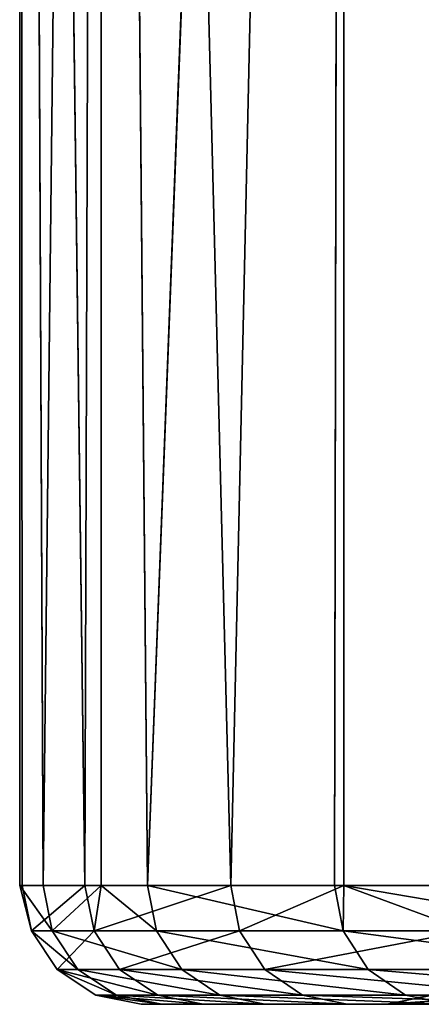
# Model space of a CAD drawing. Extents: x 0.03 to 6.33, y -5.07 to 0.
# Tile 32 of 256: x 0.03 to 0.16, y -1.73 to -1.41. Entities that reach past the tile are written whole.
import ezdxf

# ---------------------------------------------------------------- set-up
doc = ezdxf.new("R2010")
doc.units = 0
doc.header["$MEASUREMENT"] = 0
doc.layers.get('0').update_dxf_attribs({"linetype": 'CONTINUOUS'})

# ---------------------------------------------------------------- blocks, each defined once
blk = doc.blocks.new('KINKIET_CERAMICZNY_222_STL')
at = {"color": 0}
for p, q in [((0.03236, -1.69291, 0.07383), (0.0315, 0)), ((0.0315, 0), (0.0315, -1.69291)), ((0.03236, -1.69291, 0.07383), (0.0315, 0)), ((0.05311, -1.69291, 0.36836), (0.0315, 0)), ((0.05311, -1.69291, 0.36836), (0.0315, 0)), ((0.0315, 0), (0.0315, -1.69291)), ((0.0315, 0), (0.03928, -1.69291, -0.22134)), ((0.0315, 0), (0.03928, -1.69291, -0.22134)), ((0.05844, 0, -0.41111), (0.03928, -1.69291, -0.22134)), ((0.05844, 0, -0.41111), (0.03928, -1.69291, -0.22134)), ((0.05311, -1.69291, 0.36836), (0.05844, 0, 0.41111)), ((0.05311, -1.69291, 0.36836), (0.05844, 0, 0.41111)), ((0.05844, 0, 0.41111), (0.10135, -1.69291, 0.65965)), ((0.05844, -1.69291, 0.41111), (0.05844, 0, 0.41111)), ((0.05844, -1.69291, 0.41111), (0.05844, 0, 0.41111)), ((0.05844, 0, 0.41111), (0.10135, -1.69291, 0.65965)), ((0.05844, 0, -0.41111), (0.05844, -1.69291, -0.41111)), ((0.05844, 0, -0.41111), (0.05844, -1.69291, -0.41111)), ((0.05844, 0, -0.41111), (0.07382, -1.69291, -0.51457)), ((0.05844, 0, -0.41111), (0.07382, -1.69291, -0.51457)), ((0.13882, 0, -0.81518), (0.07382, -1.69291, -0.51457)), ((0.13882, 0, -0.81518), (0.07382, -1.69291, -0.51457)), ((0.10135, -1.69291, 0.65965), (0.13882, 0, 0.81518)), ((0.10135, -1.69291, 0.65965), (0.13882, 0, 0.81518)), ((0.13882, 0, -0.81518), (0.13565, -1.69291, -0.80328)), ((0.13882, 0, -0.81518), (0.13565, -1.69291, -0.80328)), ((0.13882, -1.69291, 0.81518), (0.13882, 0, 0.81518)), ((0.13882, -1.69291, 0.81518), (0.13882, 0, 0.81518)), ((0.13882, -1.69291, -0.81518), (0.13882, 0, -0.81518)), ((0.13882, -1.69291, -0.81518), (0.13882, 0, -0.81518)), ((0.0315, -1.69291), (0.03236, -1.69291, 0.07383)), ((0.03928, -1.69291, -0.22134), (0.0315, -1.69291)), ((0.03928, -1.69291, -0.22134), (0.0315, -1.69291)), ((0.04227, -1.70798, -0.22113), (0.0315, -1.69291)), ((0.0315, -1.69291), (0.03236, -1.69291, 0.07383)), ((0.0315, -1.69291), (0.03536, -1.70798, 0.07376)), ((0.0315, -1.69291), (0.03536, -1.70798, 0.07376)), ((0.04227, -1.70798, -0.22113), (0.0315, -1.69291)), ((0.03236, -1.69291, 0.07383), (0.05311, -1.69291, 0.36836)), ((0.03536, -1.70798, 0.07376), (0.03236, -1.69291, 0.07383)), ((0.03236, -1.69291, 0.07383), (0.05311, -1.69291, 0.36836)), ((0.03536, -1.70798, 0.07376), (0.03236, -1.69291, 0.07383)), ((0.05844, -1.69291, -0.41111), (0.03928, -1.69291, -0.22134)), ((0.03928, -1.69291, -0.22134), (0.04227, -1.70798, -0.22113)), ((0.03928, -1.69291, -0.22134), (0.04227, -1.70798, -0.22113)), ((0.05844, -1.69291, -0.41111), (0.03928, -1.69291, -0.22134)), ((0.04227, -1.70798, -0.22113), (0.05844, -1.69291, -0.41111)), ((0.04227, -1.70798, -0.22113), (0.05844, -1.69291, -0.41111)), ((0.05311, -1.69291, 0.36836), (0.05844, -1.69291, 0.41111)), ((0.05609, -1.70798, 0.36801), (0.05311, -1.69291, 0.36836)), ((0.05311, -1.69291, 0.36836), (0.05844, -1.69291, 0.41111)), ((0.05609, -1.70798, 0.36801), (0.05311, -1.69291, 0.36836)), ((0.10135, -1.69291, 0.65965), (0.05609, -1.70798, 0.36801)), ((0.10135, -1.69291, 0.65965), (0.05609, -1.70798, 0.36801)), ((0.05844, -1.69291, 0.41111), (0.05609, -1.70798, 0.36801)), ((0.05844, -1.69291, 0.41111), (0.05609, -1.70798, 0.36801)), ((0.05844, -1.69291, 0.41111), (0.10135, -1.69291, 0.65965)), ((0.07382, -1.69291, -0.51457), (0.05844, -1.69291, -0.41111)), ((0.07382, -1.69291, -0.51457), (0.05844, -1.69291, -0.41111)), ((0.07677, -1.70798, -0.51408), (0.05844, -1.69291, -0.41111)), ((0.07677, -1.70798, -0.51408), (0.05844, -1.69291, -0.41111)), ((0.05844, -1.69291, 0.41111), (0.10135, -1.69291, 0.65965)), ((0.13565, -1.69291, -0.80328), (0.07382, -1.69291, -0.51457)), ((0.07382, -1.69291, -0.51457), (0.07677, -1.70798, -0.51408)), ((0.07382, -1.69291, -0.51457), (0.07677, -1.70798, -0.51408)), ((0.13565, -1.69291, -0.80328), (0.07382, -1.69291, -0.51457)), ((0.10135, -1.69291, 0.65965), (0.13882, -1.69291, 0.81518)), ((0.10135, -1.69291, 0.65965), (0.13882, -1.69291, 0.81518)), ((0.10135, -1.69291, 0.65965), (0.10428, -1.70798, 0.65903)), ((0.10135, -1.69291, 0.65965), (0.10428, -1.70798, 0.65903)), ((0.10428, -1.70798, 0.65903), (0.13882, -1.69291, 0.81518)), ((0.10428, -1.70798, 0.65903), (0.13882, -1.69291, 0.81518)), ((0.13882, -1.69291, -0.81518), (0.13565, -1.69291, -0.80328)), ((0.13882, -1.69291, -0.81518), (0.13565, -1.69291, -0.80328)), ((0.13855, -1.70798, -0.80252), (0.13565, -1.69291, -0.80328)), ((0.13855, -1.70798, -0.80252), (0.13565, -1.69291, -0.80328)), ((0.13882, -1.69291, -0.81518), (0.13855, -1.70798, -0.80252)), ((0.13882, -1.69291, -0.81518), (0.13855, -1.70798, -0.80252)), ((0.13882, -1.69291, 0.81518), (0.17665, -1.69291, 0.94515)), ((0.22426, -1.69291, -1.08493), (0.13882, -1.69291, -0.81518)), ((0.22426, -1.69291, -1.08493), (0.13882, -1.69291, -0.81518)), ((0.22707, -1.70798, -1.0839), (0.13882, -1.69291, -0.81518)), ((0.22707, -1.70798, -1.0839), (0.13882, -1.69291, -0.81518)), ((0.13882, -1.69291, 0.81518), (0.17665, -1.69291, 0.94515)), ((0.13882, -1.69291, 0.81518), (0.17951, -1.70798, 0.94425)), ((0.13882, -1.69291, 0.81518), (0.17951, -1.70798, 0.94425)), ((0.04227, -1.70798, -0.22113), (0.03536, -1.70798, 0.07376)), ((0.04227, -1.70798, -0.22113), (0.03536, -1.70798, 0.07376)), ((0.04389, -1.72075, 0.07356), (0.03536, -1.70798, 0.07376)), ((0.05609, -1.70798, 0.36801), (0.03536, -1.70798, 0.07376)), ((0.04389, -1.72075, 0.07356), (0.03536, -1.70798, 0.07376)), ((0.05609, -1.70798, 0.36801), (0.03536, -1.70798, 0.07376)), ((0.05079, -1.72075, -0.22053), (0.04227, -1.70798, -0.22113)), ((0.04227, -1.70798, -0.22113), (0.07677, -1.70798, -0.51408)), ((0.04227, -1.70798, -0.22113), (0.07677, -1.70798, -0.51408)), ((0.05079, -1.72075, -0.22053), (0.04227, -1.70798, -0.22113)), ((0.10428, -1.70798, 0.65903), (0.05609, -1.70798, 0.36801)), ((0.05609, -1.70798, 0.36801), (0.06456, -1.72075, 0.36701)), ((0.05609, -1.70798, 0.36801), (0.06456, -1.72075, 0.36701)), ((0.10428, -1.70798, 0.65903), (0.05609, -1.70798, 0.36801)), ((0.08519, -1.72075, -0.51269), (0.07677, -1.70798, -0.51408)), ((0.07677, -1.70798, -0.51408), (0.13855, -1.70798, -0.80252)), ((0.07677, -1.70798, -0.51408), (0.13855, -1.70798, -0.80252)), ((0.08519, -1.72075, -0.51269), (0.07677, -1.70798, -0.51408)), ((0.11263, -1.72075, 0.65724), (0.10428, -1.70798, 0.65903)), ((0.10428, -1.70798, 0.65903), (0.17951, -1.70798, 0.94425)), ((0.10428, -1.70798, 0.65903), (0.17951, -1.70798, 0.94425)), ((0.11263, -1.72075, 0.65724), (0.10428, -1.70798, 0.65903)), ((0.22707, -1.70798, -1.0839), (0.13855, -1.70798, -0.80252)), ((0.22707, -1.70798, -1.0839), (0.13855, -1.70798, -0.80252)), ((0.1468, -1.72075, -0.80034), (0.13855, -1.70798, -0.80252)), ((0.1468, -1.72075, -0.80034), (0.13855, -1.70798, -0.80252)), ((0.05079, -1.72075, -0.22053), (0.04389, -1.72075, 0.07356)), ((0.05079, -1.72075, -0.22053), (0.04389, -1.72075, 0.07356)), ((0.05666, -1.72929, 0.07327), (0.04389, -1.72075, 0.07356)), ((0.06456, -1.72075, 0.36701), (0.04389, -1.72075, 0.07356)), ((0.05666, -1.72929, 0.07327), (0.04389, -1.72075, 0.07356)), ((0.06456, -1.72075, 0.36701), (0.04389, -1.72075, 0.07356)), ((0.06353, -1.72929, -0.21963), (0.05079, -1.72075, -0.22053)), ((0.05079, -1.72075, -0.22053), (0.08519, -1.72075, -0.51269)), ((0.05079, -1.72075, -0.22053), (0.08519, -1.72075, -0.51269)), ((0.06353, -1.72929, -0.21963), (0.05079, -1.72075, -0.22053)), ((0.11263, -1.72075, 0.65724), (0.06456, -1.72075, 0.36701)), ((0.06456, -1.72075, 0.36701), (0.07725, -1.72929, 0.36552)), ((0.11263, -1.72075, 0.65724), (0.06456, -1.72075, 0.36701)), ((0.06456, -1.72075, 0.36701), (0.07725, -1.72929, 0.36552)), ((0.09779, -1.72929, -0.5106), (0.08519, -1.72075, -0.51269)), ((0.08519, -1.72075, -0.51269), (0.1468, -1.72075, -0.80034)), ((0.08519, -1.72075, -0.51269), (0.1468, -1.72075, -0.80034)), ((0.09779, -1.72929, -0.5106), (0.08519, -1.72075, -0.51269)), ((0.12511, -1.72929, 0.65456), (0.11263, -1.72075, 0.65724)), ((0.11263, -1.72075, 0.65724), (0.18765, -1.72075, 0.94169)), ((0.11263, -1.72075, 0.65724), (0.18765, -1.72075, 0.94169)), ((0.12511, -1.72929, 0.65456), (0.11263, -1.72075, 0.65724)), ((0.23508, -1.72075, -1.08096), (0.1468, -1.72075, -0.80034)), ((0.23508, -1.72075, -1.08096), (0.1468, -1.72075, -0.80034)), ((0.15915, -1.72929, -0.79709), (0.1468, -1.72075, -0.80034)), ((0.15915, -1.72929, -0.79709), (0.1468, -1.72075, -0.80034)), ((0.06353, -1.72929, -0.21963), (0.05666, -1.72929, 0.07327)), ((0.06353, -1.72929, -0.21963), (0.05666, -1.72929, 0.07327)), ((0.07172, -1.73228, 0.07291), (0.05666, -1.72929, 0.07327)), ((0.07725, -1.72929, 0.36552), (0.05666, -1.72929, 0.07327)), ((0.07172, -1.73228, 0.07291), (0.05666, -1.72929, 0.07327)), ((0.07725, -1.72929, 0.36552), (0.05666, -1.72929, 0.07327)), ((0.07856, -1.73228, -0.21858), (0.06353, -1.72929, -0.21963)), ((0.06353, -1.72929, -0.21963), (0.09779, -1.72929, -0.5106)), ((0.06353, -1.72929, -0.21963), (0.09779, -1.72929, -0.5106)), ((0.07856, -1.73228, -0.21858), (0.06353, -1.72929, -0.21963)), ((0.12511, -1.72929, 0.65456), (0.07725, -1.72929, 0.36552)), ((0.07725, -1.72929, 0.36552), (0.09221, -1.73228, 0.36376)), ((0.12511, -1.72929, 0.65456), (0.07725, -1.72929, 0.36552)), ((0.07725, -1.72929, 0.36552), (0.09221, -1.73228, 0.36376)), ((0.11266, -1.73228, -0.50814), (0.09779, -1.72929, -0.5106)), ((0.09779, -1.72929, -0.5106), (0.15915, -1.72929, -0.79709)), ((0.09779, -1.72929, -0.5106), (0.15915, -1.72929, -0.79709)), ((0.11266, -1.73228, -0.50814), (0.09779, -1.72929, -0.5106)), ((0.13985, -1.73228, 0.65141), (0.12511, -1.72929, 0.65456)), ((0.12511, -1.72929, 0.65456), (0.19984, -1.72929, 0.93786)), ((0.12511, -1.72929, 0.65456), (0.19984, -1.72929, 0.93786)), ((0.13985, -1.73228, 0.65141), (0.12511, -1.72929, 0.65456)), ((0.15304, -1.73228, 0.14424), (0.16809, -1.72929, 0.14353)), ((0.15304, -1.73228, -0.14424), (0.16809, -1.72929, -0.14353)), ((0.15304, -1.73228, 0.14424), (0.16809, -1.72929, 0.14353)), ((0.15304, -1.73228, -0.14424), (0.16809, -1.72929, -0.14353)), ((0.24707, -1.72929, -1.07656), (0.15915, -1.72929, -0.79709)), ((0.24707, -1.72929, -1.07656), (0.15915, -1.72929, -0.79709)), ((0.17372, -1.73228, -0.79324), (0.15915, -1.72929, -0.79709)), ((0.17372, -1.73228, -0.79324), (0.15915, -1.72929, -0.79709)), ((0.09221, -1.73228, 0.36376), (0.07172, -1.73228, 0.07291)), ((0.07172, -1.73228, 0.07291), (0.07856, -1.73228, -0.21858)), ((0.07172, -1.73228, 0.07291), (0.07856, -1.73228, -0.21858)), ((0.09221, -1.73228, 0.36376), (0.07172, -1.73228, 0.07291)), ((0.07856, -1.73228, -0.21858), (0.11266, -1.73228, -0.50814)), ((0.07856, -1.73228, -0.21858), (0.11266, -1.73228, -0.50814)), ((0.13985, -1.73228, 0.65141), (0.09221, -1.73228, 0.36376)), ((0.13985, -1.73228, 0.65141), (0.09221, -1.73228, 0.36376)), ((0.11266, -1.73228, -0.50814), (0.17372, -1.73228, -0.79324)), ((0.11266, -1.73228, -0.50814), (0.17372, -1.73228, -0.79324)), ((0.21421, -1.73228, 0.93333), (0.13985, -1.73228, 0.65141)), ((0.21421, -1.73228, 0.93333), (0.13985, -1.73228, 0.65141)), ((0.18046, -1.73228, -0.43143), (0.15304, -1.73228, -0.14424)), ((0.15304, -1.73228, -0.14424), (0.15304, -1.73228, 0.14424)), ((0.15304, -1.73228, 0.14424), (0.18046, -1.73228, 0.43143)), ((0.15304, -1.73228, 0.14424), (0.18046, -1.73228, 0.43143)), ((0.15304, -1.73228, -0.14424), (0.15304, -1.73228, 0.14424)), ((0.18046, -1.73228, -0.43143), (0.15304, -1.73228, -0.14424))]:
    blk.add_line(p, q, dxfattribs=at)
mesh = blk.add_polyface(dxfattribs=at)
corners = [(0.0315, 0), (0.0315, -1.69291), (0.03236, -1.69291, 0.07383)]
mesh.append_faces([[corners[k] for k in face] for face in [(0, 1, 2)]], dxfattribs={"color": 0})
mesh = blk.add_polyface(dxfattribs=at)
corners = [(0.0315, 0), (0.03236, -1.69291, 0.07383), (0.05311, -1.69291, 0.36836)]
mesh.append_faces([[corners[k] for k in face] for face in [(0, 1, 2)]], dxfattribs={"color": 0})
mesh = blk.add_polyface(dxfattribs=at)
corners = [(0.0315, 0), (0.05311, -1.69291, 0.36836), (0.05844, 0, 0.41111)]
mesh.append_faces([[corners[k] for k in face] for face in [(0, 1, 2)]], dxfattribs={"color": 0})
mesh = blk.add_polyface(dxfattribs=at)
corners = [(0.0315, 0), (0.03928, -1.69291, -0.22134), (0.0315, -1.69291)]
mesh.append_faces([[corners[k] for k in face] for face in [(0, 1, 2)]], dxfattribs={"color": 0})
mesh = blk.add_polyface(dxfattribs=at)
corners = [(0.05844, 0, -0.41111), (0.03928, -1.69291, -0.22134), (0.0315, 0)]
mesh.append_faces([[corners[k] for k in face] for face in [(0, 1, 2)]], dxfattribs={"color": 0})
mesh = blk.add_polyface(dxfattribs=at)
corners = [(0.05844, 0, -0.41111), (0.05844, -1.69291, -0.41111), (0.03928, -1.69291, -0.22134)]
mesh.append_faces([[corners[k] for k in face] for face in [(0, 1, 2)]], dxfattribs={"color": 0})
mesh = blk.add_polyface(dxfattribs=at)
corners = [(0.05844, 0, 0.41111), (0.05311, -1.69291, 0.36836), (0.05844, -1.69291, 0.41111)]
mesh.append_faces([[corners[k] for k in face] for face in [(0, 1, 2)]], dxfattribs={"color": 0})
mesh = blk.add_polyface(dxfattribs=at)
corners = [(0.05844, 0, 0.41111), (0.10135, -1.69291, 0.65965), (0.13882, 0, 0.81518)]
mesh.append_faces([[corners[k] for k in face] for face in [(0, 1, 2)]], dxfattribs={"color": 0})
mesh = blk.add_polyface(dxfattribs=at)
corners = [(0.05844, 0, 0.41111), (0.05844, -1.69291, 0.41111), (0.10135, -1.69291, 0.65965)]
mesh.append_faces([[corners[k] for k in face] for face in [(0, 1, 2)]], dxfattribs={"color": 0})
mesh = blk.add_polyface(dxfattribs=at)
corners = [(0.05844, 0, -0.41111), (0.07382, -1.69291, -0.51457), (0.05844, -1.69291, -0.41111)]
mesh.append_faces([[corners[k] for k in face] for face in [(0, 1, 2)]], dxfattribs={"color": 0})
mesh = blk.add_polyface(dxfattribs=at)
corners = [(0.13882, 0, -0.81518), (0.07382, -1.69291, -0.51457), (0.05844, 0, -0.41111)]
mesh.append_faces([[corners[k] for k in face] for face in [(0, 1, 2)]], dxfattribs={"color": 0})
mesh = blk.add_polyface(dxfattribs=at)
corners = [(0.13882, 0, -0.81518), (0.13565, -1.69291, -0.80328), (0.07382, -1.69291, -0.51457)]
mesh.append_faces([[corners[k] for k in face] for face in [(0, 1, 2)]], dxfattribs={"color": 0})
mesh = blk.add_polyface(dxfattribs=at)
corners = [(0.13882, 0, 0.81518), (0.10135, -1.69291, 0.65965), (0.13882, -1.69291, 0.81518)]
mesh.append_faces([[corners[k] for k in face] for face in [(0, 1, 2)]], dxfattribs={"color": 0})
mesh = blk.add_polyface(dxfattribs=at)
corners = [(0.13882, 0, -0.81518), (0.13882, -1.69291, -0.81518), (0.13565, -1.69291, -0.80328)]
mesh.append_faces([[corners[k] for k in face] for face in [(0, 1, 2)]], dxfattribs={"color": 0})
mesh = blk.add_polyface(dxfattribs=at)
corners = [(0.13882, 0, 0.81518), (0.17665, -1.69291, 0.94515), (0.27125, 0, 1.2053)]
mesh.append_faces([[corners[k] for k in face] for face in [(0, 1, 2)]], dxfattribs={"color": 0})
mesh = blk.add_polyface(dxfattribs=at)
corners = [(0.13882, 0, 0.81518), (0.13882, -1.69291, 0.81518), (0.17665, -1.69291, 0.94515)]
mesh.append_faces([[corners[k] for k in face] for face in [(0, 1, 2)]], dxfattribs={"color": 0})
mesh = blk.add_polyface(dxfattribs=at)
corners = [(0.27125, 0, -1.2053), (0.22426, -1.69291, -1.08493), (0.13882, 0, -0.81518)]
mesh.append_faces([[corners[k] for k in face] for face in [(0, 1, 2)]], dxfattribs={"color": 0})
mesh = blk.add_polyface(dxfattribs=at)
corners = [(0.13882, 0, -0.81518), (0.22426, -1.69291, -1.08493), (0.13882, -1.69291, -0.81518)]
mesh.append_faces([[corners[k] for k in face] for face in [(0, 1, 2)]], dxfattribs={"color": 0})
mesh = blk.add_polyface(dxfattribs=at)
corners = [(0.03928, -1.69291, -0.22134), (0.04227, -1.70798, -0.22113), (0.0315, -1.69291)]
mesh.append_faces([[corners[k] for k in face] for face in [(0, 1, 2)]], dxfattribs={"color": 0})
mesh = blk.add_polyface(dxfattribs=at)
corners = [(0.0315, -1.69291), (0.03536, -1.70798, 0.07376), (0.03236, -1.69291, 0.07383)]
mesh.append_faces([[corners[k] for k in face] for face in [(0, 1, 2)]], dxfattribs={"color": 0})
mesh = blk.add_polyface(dxfattribs=at)
corners = [(0.0315, -1.69291), (0.04227, -1.70798, -0.22113), (0.03536, -1.70798, 0.07376)]
mesh.append_faces([[corners[k] for k in face] for face in [(0, 1, 2)]], dxfattribs={"color": 0})
mesh = blk.add_polyface(dxfattribs=at)
corners = [(0.05311, -1.69291, 0.36836), (0.03536, -1.70798, 0.07376), (0.05609, -1.70798, 0.36801), (0.03236, -1.69291, 0.07383)]
mesh.append_faces([[corners[k] for k in face] for face in [(0, 1, 2), (1, 0, 3)]], dxfattribs={"vtx0": -1, "color": 0})
mesh = blk.add_polyface(dxfattribs=at)
corners = [(0.05844, -1.69291, -0.41111), (0.04227, -1.70798, -0.22113), (0.03928, -1.69291, -0.22134)]
mesh.append_faces([[corners[k] for k in face] for face in [(0, 1, 2)]], dxfattribs={"color": 0})
mesh = blk.add_polyface(dxfattribs=at)
corners = [(0.05844, -1.69291, -0.41111), (0.07677, -1.70798, -0.51408), (0.04227, -1.70798, -0.22113)]
mesh.append_faces([[corners[k] for k in face] for face in [(0, 1, 2)]], dxfattribs={"color": 0})
mesh = blk.add_polyface(dxfattribs=at)
corners = [(0.05311, -1.69291, 0.36836), (0.05609, -1.70798, 0.36801), (0.05844, -1.69291, 0.41111)]
mesh.append_faces([[corners[k] for k in face] for face in [(0, 1, 2)]], dxfattribs={"color": 0})
mesh = blk.add_polyface(dxfattribs=at)
corners = [(0.10135, -1.69291, 0.65965), (0.05609, -1.70798, 0.36801), (0.10428, -1.70798, 0.65903)]
mesh.append_faces([[corners[k] for k in face] for face in [(0, 1, 2)]], dxfattribs={"color": 0})
mesh = blk.add_polyface(dxfattribs=at)
corners = [(0.05844, -1.69291, 0.41111), (0.05609, -1.70798, 0.36801), (0.10135, -1.69291, 0.65965)]
mesh.append_faces([[corners[k] for k in face] for face in [(0, 1, 2)]], dxfattribs={"color": 0})
mesh = blk.add_polyface(dxfattribs=at)
corners = [(0.07382, -1.69291, -0.51457), (0.07677, -1.70798, -0.51408), (0.05844, -1.69291, -0.41111)]
mesh.append_faces([[corners[k] for k in face] for face in [(0, 1, 2)]], dxfattribs={"color": 0})
mesh = blk.add_polyface(dxfattribs=at)
corners = [(0.07382, -1.69291, -0.51457), (0.13855, -1.70798, -0.80252), (0.07677, -1.70798, -0.51408), (0.13565, -1.69291, -0.80328)]
mesh.append_faces([[corners[k] for k in face] for face in [(0, 1, 2), (1, 0, 3)]], dxfattribs={"vtx0": -1, "color": 0})
mesh = blk.add_polyface(dxfattribs=at)
corners = [(0.10135, -1.69291, 0.65965), (0.10428, -1.70798, 0.65903), (0.13882, -1.69291, 0.81518)]
mesh.append_faces([[corners[k] for k in face] for face in [(0, 1, 2)]], dxfattribs={"color": 0})
mesh = blk.add_polyface(dxfattribs=at)
corners = [(0.13882, -1.69291, 0.81518), (0.10428, -1.70798, 0.65903), (0.17951, -1.70798, 0.94425)]
mesh.append_faces([[corners[k] for k in face] for face in [(0, 1, 2)]], dxfattribs={"color": 0})
mesh = blk.add_polyface(dxfattribs=at)
corners = [(0.13882, -1.69291, -0.81518), (0.13855, -1.70798, -0.80252), (0.13565, -1.69291, -0.80328)]
mesh.append_faces([[corners[k] for k in face] for face in [(0, 1, 2)]], dxfattribs={"color": 0})
mesh = blk.add_polyface(dxfattribs=at)
corners = [(0.13882, -1.69291, -0.81518), (0.22707, -1.70798, -1.0839), (0.13855, -1.70798, -0.80252)]
mesh.append_faces([[corners[k] for k in face] for face in [(0, 1, 2)]], dxfattribs={"color": 0})
mesh = blk.add_polyface(dxfattribs=at)
corners = [(0.22426, -1.69291, -1.08493), (0.22707, -1.70798, -1.0839), (0.13882, -1.69291, -0.81518)]
mesh.append_faces([[corners[k] for k in face] for face in [(0, 1, 2)]], dxfattribs={"color": 0})
mesh = blk.add_polyface(dxfattribs=at)
corners = [(0.13882, -1.69291, 0.81518), (0.17951, -1.70798, 0.94425), (0.17665, -1.69291, 0.94515)]
mesh.append_faces([[corners[k] for k in face] for face in [(0, 1, 2)]], dxfattribs={"color": 0})
mesh = blk.add_polyface(dxfattribs=at)
corners = [(0.03536, -1.70798, 0.07376), (0.05079, -1.72075, -0.22053), (0.04389, -1.72075, 0.07356), (0.04227, -1.70798, -0.22113)]
mesh.append_faces([[corners[k] for k in face] for face in [(0, 1, 2), (1, 0, 3)]], dxfattribs={"vtx0": -1, "color": 0})
mesh = blk.add_polyface(dxfattribs=at)
corners = [(0.05609, -1.70798, 0.36801), (0.04389, -1.72075, 0.07356), (0.06456, -1.72075, 0.36701), (0.03536, -1.70798, 0.07376)]
mesh.append_faces([[corners[k] for k in face] for face in [(0, 1, 2), (1, 0, 3)]], dxfattribs={"vtx0": -1, "color": 0})
mesh = blk.add_polyface(dxfattribs=at)
corners = [(0.04227, -1.70798, -0.22113), (0.08519, -1.72075, -0.51269), (0.05079, -1.72075, -0.22053), (0.07677, -1.70798, -0.51408)]
mesh.append_faces([[corners[k] for k in face] for face in [(0, 1, 2), (1, 0, 3)]], dxfattribs={"vtx0": -1, "color": 0})
mesh = blk.add_polyface(dxfattribs=at)
corners = [(0.10428, -1.70798, 0.65903), (0.06456, -1.72075, 0.36701), (0.11263, -1.72075, 0.65724), (0.05609, -1.70798, 0.36801)]
mesh.append_faces([[corners[k] for k in face] for face in [(0, 1, 2), (1, 0, 3)]], dxfattribs={"vtx0": -1, "color": 0})
mesh = blk.add_polyface(dxfattribs=at)
corners = [(0.07677, -1.70798, -0.51408), (0.1468, -1.72075, -0.80034), (0.08519, -1.72075, -0.51269), (0.13855, -1.70798, -0.80252)]
mesh.append_faces([[corners[k] for k in face] for face in [(0, 1, 2), (1, 0, 3)]], dxfattribs={"vtx0": -1, "color": 0})
mesh = blk.add_polyface(dxfattribs=at)
corners = [(0.17951, -1.70798, 0.94425), (0.11263, -1.72075, 0.65724), (0.18765, -1.72075, 0.94169), (0.10428, -1.70798, 0.65903)]
mesh.append_faces([[corners[k] for k in face] for face in [(0, 1, 2), (1, 0, 3)]], dxfattribs={"vtx0": -1, "color": 0})
mesh = blk.add_polyface(dxfattribs=at)
corners = [(0.13855, -1.70798, -0.80252), (0.23508, -1.72075, -1.08096), (0.1468, -1.72075, -0.80034), (0.22707, -1.70798, -1.0839)]
mesh.append_faces([[corners[k] for k in face] for face in [(0, 1, 2), (1, 0, 3)]], dxfattribs={"vtx0": -1, "color": 0})
mesh = blk.add_polyface(dxfattribs=at)
corners = [(0.06353, -1.72929, -0.21963), (0.04389, -1.72075, 0.07356), (0.05079, -1.72075, -0.22053), (0.05666, -1.72929, 0.07327)]
mesh.append_faces([[corners[k] for k in face] for face in [(0, 1, 2), (1, 0, 3)]], dxfattribs={"vtx0": -1, "color": 0})
mesh = blk.add_polyface(dxfattribs=at)
corners = [(0.07725, -1.72929, 0.36552), (0.04389, -1.72075, 0.07356), (0.05666, -1.72929, 0.07327), (0.06456, -1.72075, 0.36701)]
mesh.append_faces([[corners[k] for k in face] for face in [(0, 1, 2), (1, 0, 3)]], dxfattribs={"vtx0": -1, "color": 0})
mesh = blk.add_polyface(dxfattribs=at)
corners = [(0.09779, -1.72929, -0.5106), (0.05079, -1.72075, -0.22053), (0.08519, -1.72075, -0.51269), (0.06353, -1.72929, -0.21963)]
mesh.append_faces([[corners[k] for k in face] for face in [(0, 1, 2), (1, 0, 3)]], dxfattribs={"vtx0": -1, "color": 0})
mesh = blk.add_polyface(dxfattribs=at)
corners = [(0.12511, -1.72929, 0.65456), (0.06456, -1.72075, 0.36701), (0.07725, -1.72929, 0.36552), (0.11263, -1.72075, 0.65724)]
mesh.append_faces([[corners[k] for k in face] for face in [(0, 1, 2), (1, 0, 3)]], dxfattribs={"vtx0": -1, "color": 0})
mesh = blk.add_polyface(dxfattribs=at)
corners = [(0.15915, -1.72929, -0.79709), (0.08519, -1.72075, -0.51269), (0.1468, -1.72075, -0.80034), (0.09779, -1.72929, -0.5106)]
mesh.append_faces([[corners[k] for k in face] for face in [(0, 1, 2), (1, 0, 3)]], dxfattribs={"vtx0": -1, "color": 0})
mesh = blk.add_polyface(dxfattribs=at)
corners = [(0.19984, -1.72929, 0.93786), (0.11263, -1.72075, 0.65724), (0.12511, -1.72929, 0.65456), (0.18765, -1.72075, 0.94169)]
mesh.append_faces([[corners[k] for k in face] for face in [(0, 1, 2), (1, 0, 3)]], dxfattribs={"vtx0": -1, "color": 0})
mesh = blk.add_polyface(dxfattribs=at)
corners = [(0.24707, -1.72929, -1.07656), (0.1468, -1.72075, -0.80034), (0.23508, -1.72075, -1.08096), (0.15915, -1.72929, -0.79709)]
mesh.append_faces([[corners[k] for k in face] for face in [(0, 1, 2), (1, 0, 3)]], dxfattribs={"vtx0": -1, "color": 0})
mesh = blk.add_polyface(dxfattribs=at)
corners = [(0.07856, -1.73228, -0.21858), (0.05666, -1.72929, 0.07327), (0.06353, -1.72929, -0.21963), (0.07172, -1.73228, 0.07291)]
mesh.append_faces([[corners[k] for k in face] for face in [(0, 1, 2), (1, 0, 3)]], dxfattribs={"vtx0": -1, "color": 0})
mesh = blk.add_polyface(dxfattribs=at)
corners = [(0.09221, -1.73228, 0.36376), (0.05666, -1.72929, 0.07327), (0.07172, -1.73228, 0.07291), (0.07725, -1.72929, 0.36552)]
mesh.append_faces([[corners[k] for k in face] for face in [(0, 1, 2), (1, 0, 3)]], dxfattribs={"vtx0": -1, "color": 0})
mesh = blk.add_polyface(dxfattribs=at)
corners = [(0.11266, -1.73228, -0.50814), (0.06353, -1.72929, -0.21963), (0.09779, -1.72929, -0.5106), (0.07856, -1.73228, -0.21858)]
mesh.append_faces([[corners[k] for k in face] for face in [(0, 1, 2), (1, 0, 3)]], dxfattribs={"vtx0": -1, "color": 0})
mesh = blk.add_polyface(dxfattribs=at)
corners = [(0.13985, -1.73228, 0.65141), (0.07725, -1.72929, 0.36552), (0.09221, -1.73228, 0.36376), (0.12511, -1.72929, 0.65456)]
mesh.append_faces([[corners[k] for k in face] for face in [(0, 1, 2), (1, 0, 3)]], dxfattribs={"vtx0": -1, "color": 0})
mesh = blk.add_polyface(dxfattribs=at)
corners = [(0.17372, -1.73228, -0.79324), (0.09779, -1.72929, -0.5106), (0.15915, -1.72929, -0.79709), (0.11266, -1.73228, -0.50814)]
mesh.append_faces([[corners[k] for k in face] for face in [(0, 1, 2), (1, 0, 3)]], dxfattribs={"vtx0": -1, "color": 0})
mesh = blk.add_polyface(dxfattribs=at)
corners = [(0.21421, -1.73228, 0.93333), (0.12511, -1.72929, 0.65456), (0.13985, -1.73228, 0.65141), (0.19984, -1.72929, 0.93786)]
mesh.append_faces([[corners[k] for k in face] for face in [(0, 1, 2), (1, 0, 3)]], dxfattribs={"vtx0": -1, "color": 0})
mesh = blk.add_polyface(dxfattribs=at)
corners = [(0.19538, -1.72929, 0.42928), (0.15304, -1.73228, 0.14424), (0.16809, -1.72929, 0.14353), (0.18046, -1.73228, 0.43143)]
mesh.append_faces([[corners[k] for k in face] for face in [(0, 1, 2), (1, 0, 3)]], dxfattribs={"vtx0": -1, "color": 0})
mesh = blk.add_polyface(dxfattribs=at)
corners = [(0.16809, -1.72929, -0.14353), (0.15304, -1.73228, 0.14424), (0.15304, -1.73228, -0.14424), (0.16809, -1.72929, 0.14353)]
mesh.append_faces([[corners[k] for k in face] for face in [(0, 1, 2), (1, 0, 3)]], dxfattribs={"vtx0": -1, "color": 0})
mesh = blk.add_polyface(dxfattribs=at)
corners = [(0.19538, -1.72929, -0.42928), (0.15304, -1.73228, -0.14424), (0.18046, -1.73228, -0.43143), (0.16809, -1.72929, -0.14353)]
mesh.append_faces([[corners[k] for k in face] for face in [(0, 1, 2), (1, 0, 3)]], dxfattribs={"vtx0": -1, "color": 0})
mesh = blk.add_polyface(dxfattribs=at)
corners = [(0.26122, -1.73228, -1.07137), (0.15915, -1.72929, -0.79709), (0.24707, -1.72929, -1.07656), (0.17372, -1.73228, -0.79324)]
mesh.append_faces([[corners[k] for k in face] for face in [(0, 1, 2), (1, 0, 3)]], dxfattribs={"vtx0": -1, "color": 0})
mesh = blk.add_polyface(dxfattribs=at)
corners = [(3.47235, -1.73228, -3.09657), (2.88986, -1.73228, -3.09657), (3.1811, -1.73228, -3.11024), (3.76104, -1.73228, -3.05569), (2.60117, -1.73228, -3.05569), (3.1811, -1.73228, -3.0315), (3.46926, -1.73228, -3.01777), (4.04463, -1.73228, -2.98796), (3.75482, -1.73228, -2.97671), (4.32063, -1.73228, -2.89397), (4.03517, -1.73228, -2.9087), (4.3078, -1.73228, -2.81434), (4.58662, -1.73228, -2.77454), (4.57021, -1.73228, -2.6945), (4.84026, -1.73228, -2.63074), (4.82005, -1.73228, -2.55026), (5.07931, -1.73228, -2.46381), (5.05505, -1.73228, -2.38292), (5.30169, -1.73228, -2.27524), (5.27307, -1.73228, -2.194), (5.50542, -1.73228, -2.06666), (5.47215, -1.73228, -1.98521), (5.68874, -1.73228, -1.83993), (5.65049, -1.73228, -1.75844), (5.85001, -1.73228, -1.59703), (5.80645, -1.73228, -1.51575), (5.98783, -1.73228, -1.34009), (5.93865, -1.73228, -1.25933), (6.10099, -1.73228, -1.07137), (6.04587, -1.73228, -0.99151), (6.18848, -1.73228, -0.79324), (6.12715, -1.73228, -0.7147), (6.24955, -1.73228, -0.50814), (6.18174, -1.73228, -0.43143), (6.28365, -1.73228, -0.21858), (6.20916, -1.73228, -0.14424), (6.29048, -1.73228, 0.07291), (6.20916, -1.73228, 0.14424), (6.26999, -1.73228, 0.36376), (6.18174, -1.73228, 0.43143), (6.22236, -1.73228, 0.65141), (6.12715, -1.73228, 0.7147), (6.148, -1.73228, 0.93333), (6.04587, -1.73228, 0.99151), (6.04756, -1.73228, 1.20706), (5.93865, -1.73228, 1.25933), (5.92193, -1.73228, 1.47017), (5.80645, -1.73228, 1.51575), (5.77222, -1.73228, 1.72037), (5.65049, -1.73228, 1.75844), (5.59974, -1.73228, 1.95545), (5.47215, -1.73228, 1.98521), (5.406, -1.73228, 2.17334), (5.27307, -1.73228, 2.194), (5.19271, -1.73228, 2.37213), (5.05505, -1.73228, 2.38292), (4.96174, -1.73228, 2.55008), (4.82005, -1.73228, 2.55026), (4.71512, -1.73228, 2.70561), (4.57021, -1.73228, 2.6945), (4.3078, -1.73228, 2.81434), (4.45502, -1.73228, 2.83737), (4.03517, -1.73228, 2.9087), (4.18373, -1.73228, 2.9442), (3.75482, -1.73228, 2.97671), (3.90363, -1.73228, 3.02515), (3.46926, -1.73228, 3.01777), (3.1811, -1.73228, 3.0315), (3.61717, -1.73228, 3.07951), (2.89294, -1.73228, -3.01777), (2.31758, -1.73228, -2.98796), (2.60739, -1.73228, -2.97671), (2.04157, -1.73228, -2.89397), (2.32703, -1.73228, -2.9087), (2.05441, -1.73228, -2.81434), (1.77559, -1.73228, -2.77454), (1.79199, -1.73228, -2.6945), (1.52195, -1.73228, -2.63074), (1.54215, -1.73228, -2.55026), (1.28289, -1.73228, -2.46381), (1.30716, -1.73228, -2.38292), (1.06052, -1.73228, -2.27524), (1.08913, -1.73228, -2.194), (0.85678, -1.73228, -2.06666), (0.89005, -1.73228, -1.98521), (0.67347, -1.73228, -1.83993), (0.71172, -1.73228, -1.75844), (0.51219, -1.73228, -1.59703), (0.55575, -1.73228, -1.51575), (0.37437, -1.73228, -1.34009), (0.42356, -1.73228, -1.25933), (0.26122, -1.73228, -1.07137), (0.31634, -1.73228, -0.99151), (0.17372, -1.73228, -0.79324), (0.23506, -1.73228, -0.7147), (0.11266, -1.73228, -0.50814), (0.18046, -1.73228, -0.43143), (0.07856, -1.73228, -0.21858), (0.15304, -1.73228, -0.14424), (0.07172, -1.73228, 0.07291), (0.15304, -1.73228, 0.14424), (0.09221, -1.73228, 0.36376), (0.18046, -1.73228, 0.43143), (0.13985, -1.73228, 0.65141), (0.23506, -1.73228, 0.7147), (0.21421, -1.73228, 0.93333), (0.31634, -1.73228, 0.99151), (0.31464, -1.73228, 1.20706), (0.42356, -1.73228, 1.25933), (0.44027, -1.73228, 1.47017), (0.55575, -1.73228, 1.51575), (0.58998, -1.73228, 1.72037), (0.71172, -1.73228, 1.75844), (0.76247, -1.73228, 1.95545), (0.89005, -1.73228, 1.98521), (0.9562, -1.73228, 2.17334), (1.08913, -1.73228, 2.194), (1.1695, -1.73228, 2.37213), (1.30716, -1.73228, 2.38292), (1.40046, -1.73228, 2.55008), (1.54215, -1.73228, 2.55026), (1.64708, -1.73228, 2.70561), (1.79199, -1.73228, 2.6945), (2.05441, -1.73228, 2.81434), (1.90718, -1.73228, 2.83737), (2.32703, -1.73228, 2.9087), (2.17847, -1.73228, 2.9442), (2.60739, -1.73228, 2.97671), (2.45858, -1.73228, 3.02515), (2.89294, -1.73228, 3.01777), (2.74503, -1.73228, 3.07951), (3.32689, -1.73228, 3.10682), (3.03532, -1.73228, 3.10682)]
mesh.append_faces([[corners[k] for k in face] for face in [(0, 1, 2), (130, 131, 132)]], dxfattribs={"vtx0": -1, "color": 0})
mesh.append_faces([[corners[k] for k in face] for face in [(1, 3, 4), (5, 3, 6), (6, 7, 8), (8, 9, 10), (10, 9, 11), (11, 12, 13), (13, 14, 15), (15, 16, 17), (17, 18, 19), (19, 20, 21), (21, 22, 23), (23, 24, 25), (25, 26, 27), (27, 28, 29), (29, 30, 31), (31, 32, 33), (33, 34, 35), (35, 36, 37), (37, 38, 39), (39, 40, 41), (41, 42, 43), (43, 44, 45), (45, 46, 47), (47, 48, 49), (49, 50, 51), (51, 52, 53), (53, 54, 55), (55, 56, 57), (57, 58, 59), (59, 58, 60), (60, 61, 62), (62, 63, 64), (64, 65, 66), (66, 65, 67), (4, 69, 70), (69, 4, 5), (70, 71, 72), (72, 74, 75), (75, 76, 77), (77, 78, 79), (79, 80, 81), (81, 82, 83), (83, 84, 85), (85, 86, 87), (87, 88, 89), (89, 90, 91), (91, 92, 93), (93, 94, 95), (95, 96, 97), (97, 98, 99), (99, 100, 101), (101, 102, 103), (103, 104, 105), (105, 106, 107), (107, 108, 109), (109, 110, 111), (111, 112, 113), (113, 114, 115), (115, 116, 117), (117, 118, 119), (119, 120, 121), (121, 123, 124), (124, 125, 126), (126, 127, 128), (128, 67, 130)]], dxfattribs={"vtx0": -1, "vtx1": -1, "color": 0})
mesh.append_faces([[corners[k] for k in face] for face in [(4, 3, 5), (130, 67, 68)]], dxfattribs={"vtx0": -1, "vtx1": -1, "vtx2": -1, "color": 0})
mesh.append_faces([[corners[k] for k in face] for face in [(1, 0, 3), (6, 3, 7), (8, 7, 9), (11, 9, 12), (13, 12, 14), (15, 14, 16), (17, 16, 18), (19, 18, 20), (21, 20, 22), (23, 22, 24), (25, 24, 26), (27, 26, 28), (29, 28, 30), (31, 30, 32), (33, 32, 34), (35, 34, 36), (37, 36, 38), (39, 38, 40), (41, 40, 42), (43, 42, 44), (45, 44, 46), (47, 46, 48), (49, 48, 50), (51, 50, 52), (53, 52, 54), (55, 54, 56), (57, 56, 58), (60, 58, 61), (62, 61, 63), (64, 63, 65), (67, 65, 68), (70, 69, 71), (72, 71, 73), (72, 73, 74), (75, 74, 76), (77, 76, 78), (79, 78, 80), (81, 80, 82), (83, 82, 84), (85, 84, 86), (87, 86, 88), (89, 88, 90), (91, 90, 92), (93, 92, 94), (95, 94, 96), (97, 96, 98), (99, 98, 100), (101, 100, 102), (103, 102, 104), (105, 104, 106), (107, 106, 108), (109, 108, 110), (111, 110, 112), (113, 112, 114), (115, 114, 116), (117, 116, 118), (119, 118, 120), (121, 120, 122), (121, 122, 123), (124, 123, 125), (126, 125, 127), (128, 127, 129), (128, 129, 67), (130, 68, 131)]], dxfattribs={"vtx0": -1, "vtx2": -1, "color": 0})

msp = doc.modelspace()

# ---------------------------------------------------------------- block references
at = {"color": 0}
msp.add_blockref('KINKIET_CERAMICZNY_222_STL', (0, 0), dxfattribs=at)

doc.saveas('drawing.dxf')
